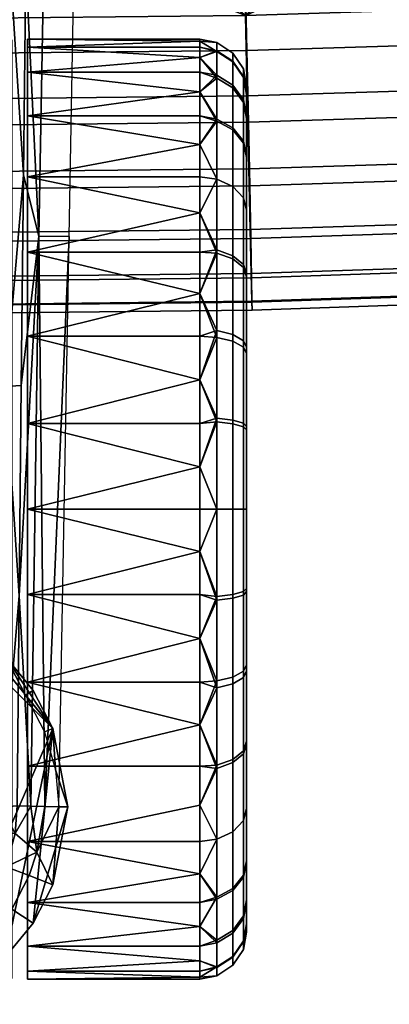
# Model space of a CAD drawing. Header units: millimetres. Extents: x -339 to 339, y -344 to 316.
# Tile 10 of 116: x 10 to 34, y -343 to -280. Entities that reach past the tile are written whole.
import ezdxf

# ---------------------------------------------------------------- set-up
doc = ezdxf.new("R2010")
doc.units = ezdxf.units.MM
doc.header["$MEASUREMENT"] = 0
for name, color, linetype in [('kolecka', 250, 'Continuous'), ('podnoz', 7, 'Continuous'), ('sedak', 253, 'Continuous')]:
    doc.layers.add(name, color=color, linetype=linetype)

msp = doc.modelspace()

# ---------------------------------------------------------------- meshes
at = {"layer": 'kolecka'}
mesh = msp.add_polyface(dxfattribs=at)
corners = [(25, -326, 52.495), (25, -288.434, 15.224), (25, -288.551, 45.046), (25, -285.895, 20.107), (25, -284.479, 24.988), (25, -291.908, 10.954), (25, -296, 7.598), (25, -284.52, 35.314), (25, -296.177, 52.613), (25, -291.907, 49.139), (25, -316.267, 56.527), (25, -286.054, 40.379), (25, -283.999, 30.047), (24.789, -285.034, 40.802), (24.789, -283.437, 35.529), (24.789, -287.633, 45.66), (24.789, -291.127, 49.92), (24.789, -295.571, 53.536), (24.789, -300.655, 56.178), (25, -301.061, 55.151), (288.849, -109.456, 24.779), (288.849, -105.425, 15.047), (288.849, -107.921, 19.714), (288.849, -109.977, 30.046), (288.849, -109.497, 35.105), (288.849, -97.975, 52.495), (288.849, -97.799, 7.48), (288.849, -88.034, 3.525), (288.849, -92.914, 4.942), (288.849, -77.708, 3.566), (288.849, -102.068, 10.954), (288.849, -60.41, 15.224), (288.849, -105.542, 44.869), (288.849, -108.08, 39.985), (288.849, -102.068, 49.139), (288.849, -88.243, 56.527), (288.849, -93.308, 54.992), (288.849, -60.527, 45.046), (288.849, -82.976, 57.047), (288.849, -77.917, 56.568), (288.849, -67.976, 7.598), (288.849, -72.643, 5.101), (288.849, -63.883, 10.954), (288.849, -68.153, 52.613), (288.849, -63.883, 49.139), (288.849, -73.037, 55.151), (288.849, -82.976, 3.046), (289.059, -77.493, 2.483), (289.059, -82.976, 1.942), (289.059, -67.362, 6.679), (289.059, -72.22, 4.081), (289.059, -63.102, 10.173), (289.059, -59.487, 14.618), (289.059, -63.102, 49.92), (289.059, -59.609, 45.66)]
mesh.append_faces([[corners[k] for k in face] for face in [(0, 1, 2, 2), (1, 3, 4, 4), (5, 1, 6, 6), (4, 7, 1, 1), (8, 2, 9, 9), (8, 10, 2, 2), (7, 11, 2, 2), (2, 1, 7, 7), (7, 4, 12, 12), (13, 11, 7, 14), (15, 2, 11, 13), (2, 15, 16, 9), (9, 16, 17, 8), (18, 19, 8, 17), (20, 21, 22, 22), (23, 24, 20, 20), (21, 20, 25, 25), (26, 27, 28, 28), (29, 26, 21, 21), (26, 30, 21, 21), (31, 21, 25, 25), (32, 24, 33, 33), (32, 34, 25, 25), (32, 20, 24, 24), (35, 25, 36, 36), (25, 20, 32, 32), (25, 35, 37, 37), (38, 39, 35, 35), (26, 29, 27, 27), (21, 40, 29, 29), (29, 40, 41, 41), (31, 40, 21, 21), (25, 37, 31, 31), (42, 40, 31, 31), (43, 44, 37, 37), (43, 39, 45, 45), (35, 39, 43, 43), (43, 37, 35, 35), (46, 27, 29, 29), (47, 48, 46, 29), (49, 50, 41, 40), (51, 49, 40, 42), (50, 47, 29, 41), (52, 51, 42, 31), (37, 44, 53, 54)]])
mesh = msp.add_polyface(dxfattribs=at)
corners = [(11, -283.106, 19.004), (22, -284.352, 16.268), (11, -285.89, 13.63), (11, -281, 30.046), (22, -281.121, 27.351), (11, -281.501, 24.588), (11, -281.501, 35.505), (22, -281.121, 32.742), (22, -281, 30.046), (22, -282.158, 21.792), (22, -283.106, 19.004), (11, -283.106, 41.089), (11, -285.89, 46.463), (22, -284.352, 43.825), (22, -283.106, 41.089), (22, -282.158, 38.301), (22, -281.501, 35.505), (22, -285.89, 13.63), (22, -281.501, 24.588), (22, -285.89, 46.463), (24.121, -283.922, 19.327), (24.121, -286.661, 14.059), (23.104, -286.103, 13.692), (23.104, -283.301, 19.081), (24.789, -284.868, 19.701), (24.789, -287.511, 14.618), (24.121, -282.395, 24.59), (23.104, -281.739, 24.465), (24.789, -283.394, 24.781), (24.121, -281.878, 30.047), (23.104, -281.21, 30.047), (24.789, -282.895, 30.047), (24.121, -282.439, 35.728), (23.104, -281.784, 35.858), (24.789, -283.437, 35.529), (24.121, -284.094, 41.191), (23.104, -283.477, 41.447), (24.789, -285.034, 40.802), (24.121, -286.787, 46.225), (23.104, -286.232, 46.596), (24.789, -287.633, 45.66), (25, -284.479, 24.988), (25, -285.895, 20.107), (25, -283.999, 30.047), (25, -284.52, 35.314)]
mesh.append_faces([[corners[k] for k in face] for face in [(0, 1, 2, 2), (3, 4, 5, 5), (3, 6, 7, 8), (0, 5, 9, 10), (11, 12, 13, 14), (6, 11, 15, 16), (2, 1, 17, 17), (0, 10, 1, 1), (5, 18, 9, 9), (5, 4, 18, 18), (6, 16, 7, 7), (8, 4, 3, 3), (11, 14, 15, 15), (19, 13, 12, 12), (20, 21, 22, 23), (24, 25, 21, 20), (26, 20, 23, 27), (28, 24, 20, 26), (29, 26, 27, 30), (31, 28, 26, 29), (32, 29, 30, 33), (34, 31, 29, 32), (35, 32, 33, 36), (37, 34, 32, 35), (38, 35, 36, 39), (40, 37, 35, 38), (22, 17, 1, 1), (22, 1, 23, 23), (10, 23, 1, 1), (9, 23, 10, 10), (27, 9, 18, 18), (30, 27, 18, 4), (8, 30, 4, 4), (16, 33, 7, 7), (14, 36, 15, 15), (13, 36, 14, 14), (15, 33, 16, 16), (7, 30, 8, 8), (39, 13, 19, 19), (23, 9, 27, 27), (7, 33, 30, 30), (28, 41, 42, 24), (31, 43, 41, 28), (43, 31, 34, 44), (13, 39, 36, 36), (36, 33, 15, 15)]])
mesh = msp.add_polyface(dxfattribs=at)
corners = [(11, -299.957, 2.153), (11, -294.584, 4.937), (22, -297.221, 3.398), (22, -299.957, 2.153), (22, -292.091, 6.756), (22, -294.584, 4.937), (11, -289.787, 8.833), (22, -289.787, 8.833), (11, -285.89, 13.63), (22, -287.709, 11.138), (11, -285.89, 46.463), (11, -289.787, 51.26), (22, -287.709, 48.955), (22, -285.89, 46.463), (11, -294.584, 55.156), (11, -299.957, 57.94), (22, -297.221, 56.695), (22, -294.584, 55.156), (22, -292.091, 53.337), (22, -285.89, 13.63), (22, -289.787, 51.26), (24.121, -294.821, 5.834), (24.121, -299.855, 3.141), (23.104, -299.599, 2.524), (23.104, -294.45, 5.278), (24.789, -295.386, 6.679), (24.789, -300.244, 4.081), (24.121, -290.407, 9.454), (23.104, -289.935, 8.981), (24.789, -291.127, 10.173), (24.121, -286.661, 14.059), (23.104, -286.103, 13.692), (24.789, -287.511, 14.618), (24.121, -290.407, 50.639), (24.121, -286.787, 46.225), (23.104, -286.232, 46.596), (23.104, -289.935, 51.112), (24.789, -291.127, 49.92), (24.789, -287.633, 45.66), (24.121, -295.013, 54.386), (23.104, -294.646, 54.945), (24.789, -295.571, 53.536), (24.121, -300.28, 57.123), (23.104, -300.034, 57.744), (24.789, -300.655, 56.178), (22, -299.957, 57.94), (25, -296, 7.598), (25, -300.667, 5.101), (25, -291.908, 10.954), (24.789, -284.868, 19.701), (25, -285.895, 20.107), (25, -288.434, 15.224)]
mesh.append_faces([[corners[k] for k in face] for face in [(0, 1, 2, 3), (1, 4, 5, 5), (1, 5, 2, 2), (1, 6, 7, 4), (6, 8, 9, 7), (10, 11, 12, 13), (14, 15, 16, 17), (11, 14, 17, 18), (19, 9, 8, 8), (11, 20, 12, 12), (18, 20, 11, 11), (21, 22, 23, 24), (25, 26, 22, 21), (27, 21, 24, 28), (29, 25, 21, 27), (30, 27, 28, 31), (32, 29, 27, 30), (33, 34, 35, 36), (37, 38, 34, 33), (39, 33, 36, 40), (41, 37, 33, 39), (42, 39, 40, 43), (44, 41, 39, 42), (24, 2, 5, 5), (28, 4, 7, 7), (28, 7, 9, 9), (24, 5, 4, 4), (23, 3, 2, 2), (24, 23, 2, 2), (28, 24, 4, 4), (9, 31, 28, 28), (9, 19, 31, 31), (12, 35, 13, 13), (20, 18, 36, 36), (36, 12, 20, 20), (18, 17, 40, 40), (16, 40, 17, 17), (45, 43, 16, 16), (25, 46, 47, 26), (29, 48, 46, 25), (49, 50, 51, 32), (32, 51, 48, 29), (18, 40, 36, 36), (43, 40, 16, 16), (36, 35, 12, 12)]])
mesh = msp.add_polyface(dxfattribs=at)
corners = [(11, -316.459, 59.546), (22, -313.696, 59.925), (11, -311, 60.046), (22, -316.459, 59.546), (11, -322.043, 57.94), (22, -319.255, 58.888), (11, -327.416, 55.156), (22, -324.779, 56.695), (22, -322.043, 57.94), (11, -322.043, 2.153), (11, -316.459, 0.547), (22, -319.255, 1.205), (22, -322.043, 2.153), (11, -311, 0.046), (22, -313.696, 0.168), (22, -316.459, 0.547), (22, -324.779, 3.398), (25, -325.823, 7.48), (25, -320.939, 4.942), (25, -316.059, 3.525), (25, -305.733, 3.566), (25, -333.449, 15.047), (25, -288.434, 15.224), (25, -326, 52.495), (25, -316.267, 56.527), (25, -321.333, 54.992), (24.121, -316.681, 58.607), (24.121, -311, 59.169), (23.104, -311, 59.837), (23.104, -316.812, 59.262), (24.789, -316.483, 57.61), (24.789, -311, 58.152), (24.121, -322.145, 56.952), (23.104, -322.4, 57.569), (24.789, -321.755, 56.012), (24.121, -327.178, 54.259), (23.104, -327.549, 54.815), (24.789, -326.613, 53.414), (24.121, -321.72, 2.97), (24.121, -326.988, 5.707), (23.104, -327.354, 5.148), (23.104, -321.966, 2.348), (24.789, -321.345, 3.915), (24.789, -326.429, 6.557), (24.121, -316.456, 1.441), (23.104, -316.581, 0.785), (24.789, -316.266, 2.44), (24.121, -311, 0.925), (23.104, -311, 0.257), (24.789, -311, 1.942), (22, -311, 60.046), (25, -311, 57.047), (25, -311, 3.046)]
mesh.append_faces([[corners[k] for k in face] for face in [(0, 1, 2, 2), (0, 3, 1, 1), (0, 4, 5, 3), (4, 6, 7, 8), (4, 8, 5, 5), (9, 10, 11, 12), (10, 13, 14, 15), (9, 12, 16, 16), (10, 15, 11, 11), (17, 18, 19, 19), (20, 21, 17, 17), (22, 23, 21, 21), (24, 25, 23, 23), (17, 19, 20, 20), (26, 27, 28, 29), (30, 31, 27, 26), (32, 26, 29, 33), (34, 30, 26, 32), (35, 32, 33, 36), (37, 34, 32, 35), (38, 39, 40, 41), (42, 43, 39, 38), (44, 38, 41, 45), (46, 42, 38, 44), (47, 44, 45, 48), (49, 46, 44, 47), (28, 50, 1, 1), (29, 1, 3, 3), (33, 5, 8, 8), (33, 8, 7, 7), (29, 3, 5, 5), (33, 29, 5, 5), (12, 41, 16, 16), (15, 45, 11, 11), (14, 45, 15, 15), (11, 41, 12, 12), (30, 24, 51, 31), (37, 23, 25, 34), (34, 25, 24, 30), (14, 48, 45, 45), (45, 41, 11, 11), (17, 43, 42, 18), (46, 19, 18, 42), (49, 52, 19, 46), (1, 29, 28, 28)]])
mesh = msp.add_polyface(dxfattribs=at)
corners = [(22, -308.304, 0.168), (22, -311, 0.046), (11, -311, 0.046), (11, -305.541, 0.547), (11, -299.957, 2.153), (22, -302.745, 1.205), (22, -305.541, 0.547), (22, -299.957, 2.153), (11, -299.957, 57.94), (11, -305.541, 59.546), (22, -302.745, 58.888), (22, -299.957, 57.94), (11, -311, 60.046), (22, -308.304, 59.925), (22, -305.541, 59.546), (22, -297.221, 56.695), (22, -311, 60.046), (22, -313.696, 59.925), (22, -313.696, 0.168), (25, -326, 52.495), (25, -288.551, 45.046), (25, -316.267, 56.527), (25, -311, 57.047), (25, -305.941, 56.568), (25, -333.449, 15.047), (25, -305.733, 3.566), (25, -296, 7.598), (25, -300.667, 5.101), (25, -288.434, 15.224), (25, -296.177, 52.613), (25, -301.061, 55.151), (25, -311, 3.046), (25, -316.059, 3.525), (24.121, -305.319, 1.485), (24.121, -311, 0.925), (23.104, -311, 0.257), (23.104, -305.188, 0.83), (24.789, -305.517, 2.483), (24.789, -311, 1.942), (24.121, -299.855, 3.141), (23.104, -299.599, 2.524), (24.789, -300.244, 4.081), (24.121, -305.544, 58.652), (24.121, -300.28, 57.123), (23.104, -300.034, 57.744), (23.104, -305.418, 59.308), (24.789, -305.734, 57.653), (24.789, -300.655, 56.178), (24.121, -311, 59.169), (23.104, -311, 59.837), (24.789, -311, 58.152)]
mesh.append_faces([[corners[k] for k in face] for face in [(0, 1, 2, 2), (2, 3, 0, 0), (4, 5, 3, 3), (3, 6, 0, 0), (3, 5, 6, 6), (7, 5, 4, 4), (8, 9, 10, 11), (9, 12, 13, 14), (14, 10, 9, 9), (11, 15, 8, 8), (13, 12, 16, 16), (16, 12, 17, 17), (2, 1, 18, 18), (19, 20, 21, 21), (22, 21, 23, 23), (24, 25, 26, 26), (25, 27, 26, 26), (28, 24, 26, 26), (29, 30, 23, 23), (21, 29, 23, 23), (31, 25, 32, 32), (33, 34, 35, 36), (37, 38, 34, 33), (39, 33, 36, 40), (41, 37, 33, 39), (42, 43, 44, 45), (46, 47, 43, 42), (48, 42, 45, 49), (50, 46, 42, 48), (35, 1, 0, 0), (36, 6, 5, 5), (40, 5, 7, 7), (36, 0, 6, 6), (36, 35, 0, 0), (36, 5, 40, 40), (14, 45, 10, 10), (13, 45, 14, 14), (10, 44, 11, 11), (16, 49, 13, 13), (37, 25, 31, 38), (41, 27, 25, 37), (10, 45, 44, 44), (13, 49, 45, 45), (46, 23, 30, 47), (23, 46, 50, 22), (1, 35, 18, 18)]])
mesh = msp.add_polyface(dxfattribs=at)
corners = [(11, -327.416, 55.156), (11, -332.213, 51.26), (22, -329.909, 53.337), (22, -327.416, 55.156), (22, -324.779, 56.695), (22, -332.213, 51.26), (11, -336.11, 46.463), (22, -334.291, 48.955), (11, -336.11, 13.63), (11, -332.213, 8.833), (22, -334.291, 11.138), (22, -336.11, 13.63), (11, -327.416, 4.937), (11, -322.043, 2.153), (22, -324.779, 3.398), (22, -327.416, 4.937), (22, -329.909, 6.756), (22, -336.11, 46.463), (22, -332.213, 8.833), (25, -337.48, 24.779), (25, -335.946, 19.714), (25, -333.449, 15.047), (25, -326, 52.495), (25, -325.823, 7.48), (25, -330.093, 10.954), (25, -333.567, 44.869), (25, -330.093, 49.139), (24.121, -331.593, 50.639), (24.121, -327.178, 54.259), (23.104, -327.549, 54.815), (23.104, -332.065, 51.111), (24.789, -330.874, 49.92), (24.789, -326.613, 53.414), (24.121, -335.34, 46.034), (23.104, -335.898, 46.401), (24.789, -334.49, 45.476), (24.121, -331.593, 9.454), (24.121, -335.213, 13.868), (23.104, -335.768, 13.497), (23.104, -332.065, 8.981), (24.789, -330.873, 10.173), (24.789, -334.367, 14.433), (24.121, -326.988, 5.707), (23.104, -327.354, 5.148), (24.789, -326.429, 6.557), (23.104, -322.4, 57.569), (24.789, -337.131, 40.392), (25, -336.104, 39.985), (24.789, -336.966, 19.291), (23.104, -321.966, 2.348)]
mesh.append_faces([[corners[k] for k in face] for face in [(0, 1, 2, 3), (0, 3, 4, 4), (5, 2, 1, 1), (1, 6, 7, 5), (8, 9, 10, 11), (12, 13, 14, 15), (9, 12, 15, 16), (6, 17, 7, 7), (9, 18, 10, 10), (9, 16, 18, 18), (19, 20, 21, 21), (21, 22, 19, 19), (23, 21, 24, 24), (25, 22, 26, 26), (22, 25, 19, 19), (27, 28, 29, 30), (31, 32, 28, 27), (33, 27, 30, 34), (35, 31, 27, 33), (36, 37, 38, 39), (40, 41, 37, 36), (42, 36, 39, 43), (44, 40, 36, 42), (29, 3, 2, 2), (30, 5, 7, 7), (34, 7, 17, 17), (30, 2, 5, 5), (29, 4, 3, 3), (30, 29, 2, 2), (34, 30, 7, 7), (45, 4, 29, 29), (18, 39, 10, 10), (18, 16, 39, 39), (16, 15, 43, 43), (11, 10, 38, 38), (14, 43, 15, 15), (31, 26, 22, 32), (46, 47, 25, 35), (35, 25, 26, 31), (41, 21, 20, 48), (39, 38, 10, 10), (14, 49, 43, 43), (43, 39, 16, 16), (40, 24, 21, 41), (24, 40, 44, 23)]])
mesh = msp.add_polyface(dxfattribs=at)
corners = [(11, -336.11, 46.463), (11, -338.894, 41.089), (22, -337.649, 43.825), (22, -336.11, 46.463), (11, -340.499, 35.505), (11, -341, 30.046), (22, -340.879, 32.742), (22, -340.499, 35.505), (11, -340.499, 24.588), (22, -340.879, 27.351), (22, -341, 30.046), (22, -339.842, 38.301), (22, -338.894, 41.089), (11, -338.894, 19.004), (11, -336.11, 13.63), (22, -337.649, 16.268), (22, -338.894, 19.004), (22, -339.842, 21.792), (22, -340.499, 24.588), (22, -336.11, 13.63), (25, -338.001, 30.046), (25, -337.48, 24.779), (25, -337.521, 35.105), (25, -333.567, 44.869), (25, -336.104, 39.985), (24.121, -338.077, 40.766), (24.121, -335.34, 46.034), (23.104, -335.898, 46.401), (23.104, -338.698, 41.012), (24.789, -337.131, 40.392), (24.789, -334.49, 45.476), (24.121, -339.605, 35.503), (23.104, -340.261, 35.628), (24.789, -338.606, 35.312), (24.121, -340.122, 30.046), (23.104, -340.79, 30.046), (24.789, -339.105, 30.046), (24.121, -339.561, 24.365), (23.104, -340.216, 24.235), (24.789, -338.563, 24.564), (24.121, -337.906, 18.902), (23.104, -338.523, 18.646), (24.789, -336.966, 19.291), (24.121, -335.213, 13.868), (23.104, -335.768, 13.497), (24.789, -334.367, 14.433), (25, -335.946, 19.714)]
mesh.append_faces([[corners[k] for k in face] for face in [(0, 1, 2, 3), (4, 5, 6, 7), (5, 8, 9, 10), (1, 4, 11, 12), (13, 14, 15, 16), (8, 13, 17, 18), (1, 12, 2, 2), (5, 10, 6, 6), (8, 18, 9, 9), (7, 11, 4, 4), (14, 19, 15, 15), (16, 17, 13, 13), (20, 21, 22, 22), (23, 24, 22, 22), (23, 22, 21, 21), (25, 26, 27, 28), (29, 30, 26, 25), (31, 25, 28, 32), (33, 29, 25, 31), (34, 31, 32, 35), (36, 33, 31, 34), (37, 34, 35, 38), (39, 36, 34, 37), (40, 37, 38, 41), (42, 39, 37, 40), (43, 40, 41, 44), (45, 42, 40, 43), (28, 2, 12, 12), (32, 28, 12, 11), (7, 32, 11, 11), (28, 27, 3, 2), (35, 32, 7, 6), (35, 10, 9, 9), (38, 9, 18, 18), (35, 6, 10, 10), (41, 38, 17, 16), (15, 41, 16, 16), (19, 44, 15, 15), (38, 18, 17, 17), (9, 38, 35, 35), (36, 20, 22, 33), (39, 21, 20, 36), (33, 22, 24, 29), (21, 39, 42, 46), (15, 44, 41, 41)]])
at = {"layer": 'podnoz'}
mesh = msp.add_polyface(dxfattribs=at)
corners = [(14.324, -257.19, 70), (12.379, -257.155, 87.016), (11.717, -293.56, 87.016), (13.662, -293.595, 70), (14.986, -220.785, 70), (13.041, -220.75, 87.016), (15.647, -184.38, 70), (13.703, -184.345, 87.016), (16.31, -147.976, 70), (14.365, -147.94, 87.016), (16.972, -111.571, 70), (15.027, -111.535, 87.016), (17.633, -75.166, 70), (15.689, -75.131, 87.016), (12.947, -126.412, 102.841), (12.733, -140.142, 102.533), (12.523, -153.871, 102.186), (12.318, -167.599, 101.798), (12.117, -181.325, 101.368), (11.922, -195.05, 100.893), (13.467, -94.185, 103.421), (13.166, -112.682, 103.112), (13.775, -75.687, 103.669), (11.732, -208.774, 100.371), (13.775, -75.687, 103.669), (12.477, -94.182, 104.308), (13.467, -94.185, 103.421), (13.166, -112.682, 103.112), (12.175, -112.682, 103.999), (12.947, -126.412, 102.841), (12.783, -75.681, 104.556), (30.127, -87.568, 383.622), (28.606, -82.671, 379.904), (30.13, -82.122, 379.904), (31.732, -86.994, 383.621), (31.299, -91.343, 387.666), (32.968, -90.75, 387.666), (26.885, -88.62, 383.624), (25.529, -83.677, 379.906), (27.93, -92.431, 387.668), (28.602, -94.883, 392.105), (32.054, -93.773, 392.104), (28.84, -95.751, 397), (32.32, -94.632, 397), (12.908, -86.539, 379.912), (11.198, -73.836, 373.195), (22.137, -71.301, 373.192), (13.591, -91.612, 383.63), (14.117, -95.524, 387.673), (14.455, -98.041, 392.108), (14.576, -98.932, 397)]
mesh.append_faces([[corners[k] for k in face] for face in [(0, 1, 2, 3), (4, 5, 1, 0), (6, 7, 5, 4), (8, 9, 7, 6), (10, 11, 9, 8), (12, 13, 11, 10), (9, 14, 15, 15), (9, 15, 16, 16), (17, 18, 7, 7), (17, 9, 16, 16), (18, 19, 7, 7), (20, 21, 11, 11), (22, 20, 13, 13), (14, 11, 21, 21), (23, 5, 7, 7), (7, 9, 17, 17), (11, 13, 20, 20), (9, 11, 14, 14), (24, 25, 26, 26), (27, 28, 29, 29), (28, 27, 26, 26), (25, 24, 30, 30), (31, 32, 33, 34), (35, 31, 34, 36), (37, 38, 32, 31), (39, 37, 31, 35), (40, 39, 35, 41), (42, 40, 41, 43), (44, 45, 46, 38), (47, 44, 38, 37), (48, 47, 37, 39), (49, 48, 39, 40), (50, 49, 40, 42)]])
mesh = msp.add_polyface(dxfattribs=at)
corners = [(10.735, -289.684, 96.224), (11.717, -293.56, 87.016), (10.885, -276.253, 97.054), (10.594, -303.111, 95.329), (10.459, -316.534, 94.367), (12.379, -257.155, 87.016), (11.204, -249.38, 98.537), (11.373, -235.939, 99.195), (13.041, -220.75, 87.016), (11.041, -262.818, 97.825), (12.111, -329.984, 77.778), (13.662, -293.595, 70), (10.213, -249.413, 99.423), (0, -236.679, 100.058), (0, -272.672, 98.163), (9.603, -303.162, 96.213), (0, -306.95, 95.96), (10.557, -222.521, 100.688), (9.894, -276.294, 97.94), (10.213, -249.413, 99.423), (11.041, -262.818, 97.825), (11.204, -249.38, 98.537), (9.894, -276.294, 97.94), (10.735, -289.684, 96.224), (10.885, -276.253, 97.054), (11.373, -235.939, 99.195), (10.557, -222.521, 100.688), (10.594, -303.111, 95.329), (9.603, -303.162, 96.213), (10.459, -316.534, 94.367), (10, -291.826, 53.12), (10, -332.687, 50.775), (10, -289.313, 50.775), (10, -321.095, 58.297), (10, -300.905, 58.297), (10, -304.248, 59.277), (10, -324.323, 56.926), (10, -297.677, 56.926), (10, -336.761, 45.421), (10, -285.239, 45.421), (10, -287.125, 48.212), (10, -340.92, 32.242), (10, -281.08, 32.242), (10, -281.541, 35.72), (10, -340.972, 28.759), (10, -281.028, 28.759), (10, -282.405, 39.119), (10, -340.459, 35.72), (10, -338.351, 42.373), (10, -283.649, 42.373), (10, -339.595, 39.119), (10, -281.372, 25.339), (10, -282.086, 22.046), (0, -282.086, 22.046)]
mesh.append_faces([[corners[k] for k in face] for face in [(0, 1, 2, 2), (3, 1, 0, 0), (3, 4, 1, 1), (5, 2, 1, 1), (6, 5, 7, 7), (7, 5, 8, 8), (2, 5, 9, 9), (9, 5, 6, 6), (10, 11, 1, 1), (12, 13, 14, 14), (15, 14, 16, 16), (13, 12, 17, 17), (14, 15, 18, 18), (14, 18, 12, 12), (19, 20, 21, 21), (22, 23, 24, 24), (24, 20, 22, 22), (19, 21, 25, 25), (20, 19, 22, 22), (26, 19, 25, 25), (27, 23, 28, 28), (28, 23, 22, 22), (29, 27, 28, 28), (30, 31, 32, 32), (33, 34, 35, 35), (34, 36, 37, 37), (38, 39, 40, 40), (41, 42, 43, 43), (42, 44, 45, 45), (46, 47, 43, 43), (48, 49, 39, 39), (49, 50, 46, 46), (51, 52, 53, 53)]])
mesh = msp.add_polyface(dxfattribs=at)
corners = [(2.365, -317.217, 70), (4.994, -317.386, 65.046), (0, -316.434, 65.046), (9.192, -320.808, 70), (9.593, -320.407, 65.046), (7.424, -318.645, 65.046), (7.113, -319.119, 70), (4.785, -317.913, 70), (0, -317, 70), (11.223, -329.968, 85.556), (11.717, -293.56, 87.016), (10.459, -316.534, 94.367), (12.111, -329.984, 77.778), (13.662, -293.595, 70), (13, -330, 70), (7.424, -318.645, 65.046), (12.613, -325.006, 65.046), (4.994, -317.386, 65.046), (0, -306.95, 95.96), (9.342, -330.03, 94.217), (9.603, -303.162, 96.213), (3.777, -338.713, 93.516), (9.342, -330.03, 94.217), (10.459, -316.534, 94.367), (9.603, -303.162, 96.213), (0, -320.5, 30.046), (0, -320.5, 65.046), (3.497, -321.167, 65.046), (3.497, -321.167, 30.046), (10, -287.125, 48.212), (10, -289.313, 50.775), (10, -334.875, 48.212), (10, -291.826, 53.12), (10, -294.63, 55.187), (10, -330.174, 53.12), (10, -297.677, 56.926), (10, -327.37, 55.187), (10, -281.372, 25.339), (10, -281.028, 28.759), (10, -340.628, 25.339), (10, -282.086, 22.046), (10, -307.636, 59.857), (10, -317.752, 59.277), (10, -304.248, 59.277), (10, -314.364, 59.857), (10, -321.095, 58.297), (10, -300.905, 58.297), (10, -324.323, 56.926), (10, -336.761, 45.421), (10, -338.351, 42.373), (10, -285.239, 45.421), (10, -339.595, 39.119), (10, -340.459, 35.72), (10, -282.405, 39.119), (10, -339.914, 22.046), (10, -340.972, 28.759), (10, -311, 60.046), (-10, -317.752, 59.277), (-10, -321.095, 58.297), (10, -321.095, 58.297), (10, -317.752, 59.277), (-10, -314.364, 59.857), (10, -314.364, 59.857), (10, -311, 60.046), (-10, -311, 60.046), (10, -339.914, 22.046), (0, -339.914, 22.046), (0, -282.086, 22.046), (10, -282.086, 22.046)]
mesh.append_faces([[corners[k] for k in face] for face in [(0, 1, 2, 2), (3, 4, 5, 5), (5, 1, 6, 6), (1, 0, 7, 7), (5, 6, 3, 3), (1, 7, 6, 6), (8, 0, 2, 2), (9, 10, 11, 11), (12, 10, 9, 9), (13, 12, 14, 14), (15, 16, 17, 17), (18, 19, 20, 20), (21, 19, 18, 18), (22, 23, 24, 24), (25, 26, 27, 28), (29, 30, 31, 31), (32, 33, 34, 34), (33, 35, 36, 36), (37, 38, 39, 39), (40, 37, 39, 39), (41, 42, 43, 43), (41, 44, 42, 42), (42, 45, 43, 43), (46, 45, 47, 47), (36, 34, 33, 33), (35, 47, 36, 36), (48, 49, 50, 50), (51, 52, 53, 53), (39, 54, 40, 40), (55, 39, 38, 38), (41, 56, 44, 44), (57, 58, 59, 60), (61, 62, 63, 64), (65, 66, 67, 68)]])
mesh = msp.add_polyface(dxfattribs=at)
corners = [(10.881, -322.886, 70), (12.613, -325.006, 65.046), (11.354, -322.577, 65.046), (12.783, -327.635, 70), (13.566, -330, 65.046), (9.593, -320.407, 65.046), (9.192, -320.808, 70), (12.088, -325.215, 70), (13, -330, 70), (11.594, -332.896, 79.19), (12.111, -329.984, 77.778), (11.223, -329.968, 85.556), (10.334, -329.952, 93.334), (10.209, -331.706, 93.207), (10.459, -316.534, 94.367), (11.354, -337.423, 65.046), (12.613, -325.006, 65.046), (13.566, -330, 65.046), (11.354, -322.577, 65.046), (9.593, -320.407, 65.046), (7.424, -318.645, 65.046), (0, -306.95, 95.96), (2.559, -339.153, 93.48), (3.777, -338.713, 93.516), (0, -339.514, 93.45), (1.291, -339.422, 93.458), (9.23, -331.623, 94.089), (10.209, -331.706, 93.207), (9.342, -330.03, 94.217), (9.342, -330.03, 94.217), (10.334, -329.952, 93.334), (10.459, -316.534, 94.367), (6.717, -323.282, 65.046), (8.833, -333.497, 65.046), (9.5, -330, 65.046), (3.497, -321.167, 65.046), (0, -320.5, 65.046), (8.833, -326.503, 65.046), (6.717, -323.282, 30.046), (6.717, -323.282, 65.046), (8.833, -326.503, 65.046), (8.833, -326.503, 30.046), (3.497, -321.167, 30.046), (3.497, -321.167, 65.046), (9.5, -330, 65.046), (9.5, -330, 30.046), (10, -332.687, 50.775), (10, -291.826, 53.12), (10, -330.174, 53.12), (10, -289.313, 50.775), (10, -334.875, 48.212), (10, -339.595, 39.119), (10, -283.649, 42.373), (10, -338.351, 42.373), (10, -281.08, 32.242), (10, -340.92, 32.242), (10, -340.972, 28.759), (10, -281.541, 35.72), (10, -340.459, 35.72), (10, -336.761, 45.421), (10, -287.125, 48.212), (-10, -327.37, 55.187), (-10, -330.174, 53.12), (10, -330.174, 53.12), (10, -327.37, 55.187), (-10, -324.323, 56.926), (10, -324.323, 56.926)]
mesh.append_faces([[corners[k] for k in face] for face in [(0, 1, 2, 2), (3, 4, 1, 1), (2, 5, 0, 0), (5, 6, 0, 0), (0, 7, 1, 1), (4, 3, 8, 8), (9, 8, 10, 10), (11, 9, 10, 10), (11, 12, 13, 13), (7, 3, 1, 1), (12, 11, 14, 14), (15, 16, 17, 17), (18, 16, 19, 19), (20, 19, 16, 16), (21, 22, 23, 23), (24, 25, 21, 21), (26, 27, 28, 28), (29, 30, 31, 31), (27, 30, 28, 28), (32, 33, 34, 34), (32, 35, 36, 36), (37, 32, 34, 34), (38, 39, 40, 41), (42, 43, 39, 38), (41, 40, 44, 45), (46, 47, 48, 48), (49, 46, 50, 50), (51, 52, 53, 53), (54, 55, 56, 56), (57, 58, 55, 55), (59, 60, 50, 50), (61, 62, 63, 64), (65, 61, 64, 66)]])
mesh = msp.add_polyface(dxfattribs=at)
corners = [(13.566, -330, 65.046), (13, -330, 70), (12.613, -334.994, 65.046), (11.354, -337.423, 65.046), (11.111, -334.399, 79.19), (10.002, -336.539, 79.19), (7.424, -341.355, 65.046), (9.593, -339.593, 65.046), (8.449, -338.45, 79.19), (6.539, -340.002, 79.19), (11.594, -332.896, 79.19), (9.627, -333.843, 93.052), (7.188, -337.512, 92.783), (8.605, -335.809, 92.908), (10.209, -331.706, 93.207), (5.439, -338.875, 92.683), (11.223, -329.968, 85.556), (9.593, -339.593, 65.046), (7.424, -341.355, 65.046), (4.994, -342.614, 65.046), (12.613, -325.006, 65.046), (13.566, -330, 65.046), (12.613, -334.994, 65.046), (11.354, -337.423, 65.046), (4.994, -317.386, 65.046), (9.23, -331.623, 94.089), (9.342, -330.03, 94.217), (8.707, -333.556, 93.934), (9.342, -330.03, 94.217), (7.783, -335.335, 93.79), (6.502, -336.877, 93.665), (4.922, -338.111, 93.565), (7.188, -337.512, 92.783), (8.605, -335.809, 92.908), (7.783, -335.335, 93.79), (8.707, -333.556, 93.934), (5.439, -338.875, 92.683), (6.502, -336.877, 93.665), (9.23, -331.623, 94.089), (9.627, -333.843, 93.052), (10.209, -331.706, 93.207), (6.717, -323.282, 65.046), (6.717, -336.718, 65.046), (8.833, -333.497, 65.046), (9.5, -330, 30.046), (9.5, -330, 65.046), (8.833, -333.497, 65.046), (8.833, -333.497, 30.046), (6.717, -336.718, 65.046), (6.717, -336.718, 30.046)]
mesh.append_faces([[corners[k] for k in face] for face in [(0, 1, 2, 2), (3, 2, 4, 5), (6, 7, 8, 9), (7, 3, 5, 8), (2, 10, 4, 4), (2, 1, 10, 10), (11, 5, 4, 4), (12, 9, 8, 8), (8, 5, 13, 13), (4, 10, 11, 11), (8, 13, 12, 12), (13, 5, 11, 11), (14, 11, 10, 10), (12, 15, 9, 9), (16, 14, 10, 10), (17, 18, 19, 19), (17, 19, 20, 20), (21, 22, 23, 23), (20, 23, 17, 17), (24, 20, 19, 19), (25, 26, 27, 27), (28, 29, 27, 27), (30, 28, 31, 31), (30, 29, 28, 28), (32, 33, 34, 34), (35, 34, 33, 33), (36, 32, 37, 37), (34, 37, 32, 32), (38, 39, 40, 40), (39, 38, 35, 35), (33, 39, 35, 35), (41, 42, 43, 43), (44, 45, 46, 47), (47, 46, 48, 49)]])
at = {"layer": 'sedak'}
mesh = msp.add_polyface(dxfattribs=at)
corners = [(25.036, -284.62, 412.976), (24.924, -279.477, 411.679), (49.838, -278.694, 411.634), (50.063, -283.838, 412.924), (25.139, -289.273, 415.147), (50.269, -288.479, 415.093), (25.225, -293.146, 418.305), (50.441, -292.332, 418.253), (25.289, -295.955, 422.263), (50.569, -295.122, 422.218), (25.332, -297.723, 427.063), (50.653, -296.876, 427.029), (25.349, -298.286, 432.009), (50.686, -297.433, 431.985), (25.342, -297.776, 437.115), (50.674, -296.925, 437.1), (25.314, -296.226, 442.106), (50.617, -295.385, 442.097), (25.265, -293.714, 446.719), (50.518, -292.889, 446.711), (25.197, -290.356, 450.734), (50.383, -289.551, 450.72), (25.113, -286.302, 454.004), (50.216, -285.515, 453.977), (25.018, -281.718, 456.476), (50.026, -280.943, 456.431), (24.916, -276.854, 458.196), (49.822, -276.077, 458.13), (0, -284.878, 412.993), (0, -279.736, 411.694), (0, -289.537, 415.165), (0, -293.417, 418.322), (0, -296.234, 422.277), (0, -298.008, 427.075), (0, -298.573, 432.017), (0, -298.062, 437.121), (0, -296.509, 442.11), (0, -293.991, 446.723), (0, -290.626, 450.74), (0, -286.564, 454.014), (0, -281.976, 456.491), (0, -277.113, 458.218), (37.215, -274.014, 410.945), (43.415, -273.795, 410.934), (24.812, -274.351, 410.962), (31.015, -274.2, 410.954), (12.407, -274.554, 410.971), (18.61, -274.469, 410.967), (6.204, -274.604, 410.974), (0, -274.621, 410.975), (43.416, -271.417, 459.33), (37.216, -271.634, 459.353), (12.407, -272.17, 459.409), (31.015, -271.818, 459.372), (24.813, -271.969, 459.388), (18.61, -272.086, 459.4), (6.204, -272.22, 459.414), (0, -272.237, 459.416), (-6.204, -274.604, 410.974)]
mesh.append_faces([[corners[k] for k in face] for face in [(0, 1, 2, 3), (4, 0, 3, 5), (6, 4, 5, 7), (8, 6, 7, 9), (10, 8, 9, 11), (12, 10, 11, 13), (14, 12, 13, 15), (16, 14, 15, 17), (18, 16, 17, 19), (20, 18, 19, 21), (22, 20, 21, 23), (24, 22, 23, 25), (26, 24, 25, 27), (28, 29, 1, 0), (30, 28, 0, 4), (31, 30, 4, 6), (32, 31, 6, 8), (33, 32, 8, 10), (34, 33, 10, 12), (35, 34, 12, 14), (36, 35, 14, 16), (37, 36, 16, 18), (38, 37, 18, 20), (39, 38, 20, 22), (40, 39, 22, 24), (41, 40, 24, 26), (42, 43, 2, 2), (1, 44, 45, 45), (1, 46, 47, 47), (29, 48, 46, 46), (1, 47, 44, 44), (45, 42, 1, 1), (49, 48, 29, 29), (46, 1, 29, 29), (1, 42, 2, 2), (27, 50, 51, 26), (41, 26, 52, 52), (26, 51, 53, 53), (26, 54, 55, 55), (41, 52, 56, 56), (41, 56, 57, 57), (52, 26, 55, 55), (54, 26, 53, 53), (49, 29, 58, 58)]])

doc.saveas('drawing.dxf')
